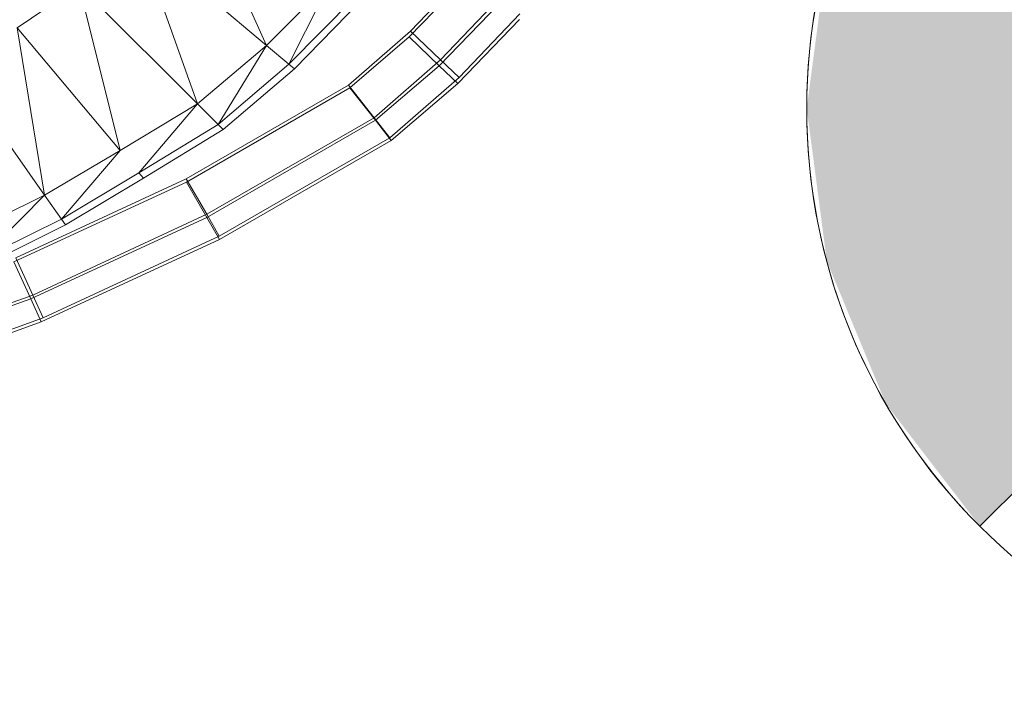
# Model space of a CAD drawing. Header units: metres. Extents: x 391.1 to 427.5, y 12.8 to 28.4.
# Tile 167 of 218: x 407.98 to 408.147, y 26.229 to 26.344. Entities that reach past the tile are written whole.
import ezdxf

# ---------------------------------------------------------------- set-up
doc = ezdxf.new("R2010")
doc.units = ezdxf.units.M
doc.layers.add('A-DETL-____-MBND', color=7, linetype='Continuous', lineweight=18)
doc.layers.add('A-DETL-GENF-OTLN', color=7, linetype='Continuous', lineweight=18)

# ---------------------------------------------------------------- blocks, each defined once
blk = doc.blocks.new('Family - Inodor PA-152192-03_ENLLUMENAT_P0A')
at = {"layer": 'A-DETL-____-MBND', "color": 253, "true_color": 0xaaaaaa}
for p, q in [((0.63275, 0.11463), (0.64505, 0.08739)), ((0.64505, 0.08739), (0.62337, 0.10559)), ((0.62337, 0.10559), (0.63337, 0.0775)), ((0.65593, 0.0984), (0.64505, 0.08739)), ((0.64884, 0.08421), (0.65593, 0.0984)), ((0.6692, 0.08882), (0.6789, 0.09887)), ((0.6692, 0.08882), (0.6789, 0.09887)), ((0.66938, 0.08979), (0.67894, 0.0998)), ((0.66938, 0.08979), (0.67894, 0.0998)), ((0.66938, 0.08979), (0.67894, 0.0998)), ((0.67894, 0.0998), (0.66938, 0.08979)), ((0.61336, 0.09751), (0.60285, 0.09039)), ((0.63337, 0.0775), (0.61336, 0.09751)), ((0.61336, 0.09751), (0.62027, 0.06963)), ((0.65998, 0.09556), (0.64884, 0.08421)), ((0.68449, 0.09544), (0.67448, 0.08497)), ((0.68449, 0.09544), (0.67448, 0.08497)), ((0.66095, 0.09488), (0.64975, 0.08345)), ((0.67427, 0.08395), (0.68443, 0.09447)), ((0.67427, 0.08395), (0.68443, 0.09447)), ((0.6774, 0.08095), (0.68784, 0.09176)), ((0.6774, 0.08095), (0.68784, 0.09176)), ((0.68792, 0.09274), (0.67764, 0.08198)), ((0.68792, 0.09274), (0.67764, 0.08198)), ((0.62027, 0.06963), (0.60285, 0.09039)), ((0.60285, 0.09039), (0.60749, 0.06204)), ((0.6589, 0.08065), (0.66938, 0.08979)), ((0.6589, 0.08065), (0.66938, 0.08979)), ((0.6589, 0.08065), (0.66938, 0.08979)), ((0.66938, 0.08979), (0.6589, 0.08065)), ((0.65915, 0.08023), (0.6692, 0.08882)), ((0.65915, 0.08023), (0.6692, 0.08882)), ((0.6692, 0.08882), (0.67427, 0.08395)), ((0.67427, 0.08395), (0.6692, 0.08882)), ((0.66938, 0.08979), (0.67448, 0.08497)), ((0.67448, 0.08497), (0.66938, 0.08979)), ((0.64505, 0.08739), (0.63337, 0.0775)), ((0.63687, 0.074), (0.64505, 0.08739)), ((0.64884, 0.08421), (0.64505, 0.08739)), ((0.67448, 0.08497), (0.66324, 0.07516)), ((0.67448, 0.08497), (0.66324, 0.07516)), ((0.67448, 0.08497), (0.67764, 0.08198)), ((0.67764, 0.08198), (0.67448, 0.08497)), ((0.60749, 0.06204), (0.59196, 0.08422)), ((0.64884, 0.08421), (0.63687, 0.074)), ((0.64975, 0.08345), (0.6377, 0.07316)), ((0.64975, 0.08345), (0.64884, 0.08421)), ((0.66346, 0.07472), (0.67427, 0.08395)), ((0.66346, 0.07472), (0.67427, 0.08395)), ((0.67427, 0.08395), (0.6774, 0.08095)), ((0.6774, 0.08095), (0.67427, 0.08395)), ((0.67764, 0.08198), (0.66592, 0.07176)), ((0.67764, 0.08198), (0.66592, 0.07176)), ((0.63146, 0.06481), (0.6589, 0.08065)), ((0.63146, 0.06481), (0.6589, 0.08065)), ((0.63146, 0.06481), (0.6589, 0.08065)), ((0.6589, 0.08065), (0.63146, 0.06481)), ((0.63148, 0.06427), (0.65915, 0.08023)), ((0.63148, 0.06427), (0.65915, 0.08023)), ((0.6589, 0.08065), (0.66324, 0.07516)), ((0.66324, 0.07516), (0.6589, 0.08065)), ((0.65915, 0.08023), (0.66346, 0.07472)), ((0.66346, 0.07472), (0.65915, 0.08023)), ((0.66612, 0.07131), (0.6774, 0.08095)), ((0.66612, 0.07131), (0.6774, 0.08095)), ((0.63337, 0.0775), (0.62027, 0.06963)), ((0.62345, 0.06584), (0.63337, 0.0775)), ((0.63687, 0.074), (0.63337, 0.0775)), ((0.66324, 0.07516), (0.63492, 0.05881)), ((0.66324, 0.07516), (0.63492, 0.05881)), ((0.66324, 0.07516), (0.66592, 0.07176)), ((0.66592, 0.07176), (0.66324, 0.07516)), ((0.63687, 0.074), (0.62345, 0.06584)), ((0.63493, 0.05826), (0.66346, 0.07472)), ((0.63493, 0.05826), (0.66346, 0.07472)), ((0.6377, 0.07316), (0.63687, 0.074)), ((0.66346, 0.07472), (0.66612, 0.07131)), ((0.66612, 0.07131), (0.66346, 0.07472)), ((0.6377, 0.07316), (0.62421, 0.06494)), ((0.66592, 0.07176), (0.63705, 0.05509)), ((0.66592, 0.07176), (0.63705, 0.05509)), ((0.63706, 0.05455), (0.66612, 0.07131)), ((0.63706, 0.05455), (0.66612, 0.07131)), ((0.62027, 0.06963), (0.60749, 0.06204)), ((0.61033, 0.05799), (0.62027, 0.06963)), ((0.62345, 0.06584), (0.61033, 0.05799)), ((0.62421, 0.06494), (0.62345, 0.06584)), ((0.6023, 0.05077), (0.63148, 0.06427)), ((0.6023, 0.05077), (0.63148, 0.06427)), ((0.60263, 0.05143), (0.63146, 0.06481)), ((0.60263, 0.05143), (0.63146, 0.06481)), ((0.60263, 0.05143), (0.63146, 0.06481)), ((0.63146, 0.06481), (0.60263, 0.05143)), ((0.62421, 0.06494), (0.61101, 0.05702)), ((0.63146, 0.06481), (0.63492, 0.05881)), ((0.63492, 0.05881), (0.63146, 0.06481)), ((0.63148, 0.06427), (0.63493, 0.05826)), ((0.63493, 0.05826), (0.63148, 0.06427)), ((0.60749, 0.06204), (0.59431, 0.05554)), ((0.59678, 0.05125), (0.60749, 0.06204)), ((0.61033, 0.05799), (0.60749, 0.06204)), ((0.63492, 0.05881), (0.60549, 0.04515)), ((0.63492, 0.05881), (0.60549, 0.04515)), ((0.63492, 0.05881), (0.63705, 0.05509)), ((0.63705, 0.05509), (0.63492, 0.05881)), ((0.61033, 0.05799), (0.59678, 0.05125)), ((0.61101, 0.05702), (0.59737, 0.05023)), ((0.60515, 0.04449), (0.63493, 0.05826)), ((0.60515, 0.04449), (0.63493, 0.05826)), ((0.61101, 0.05702), (0.61033, 0.05799)), ((0.63493, 0.05826), (0.63706, 0.05455)), ((0.63706, 0.05455), (0.63493, 0.05826)), ((0.63705, 0.05509), (0.60725, 0.04126)), ((0.63705, 0.05509), (0.60725, 0.04126)), ((0.60692, 0.0406), (0.63706, 0.05455)), ((0.60692, 0.0406), (0.63706, 0.05455)), ((0.6023, 0.05077), (0.60515, 0.04449)), ((0.60515, 0.04449), (0.6023, 0.05077)), ((0.60263, 0.05143), (0.60549, 0.04515)), ((0.60549, 0.04515), (0.60263, 0.05143)), ((0.60549, 0.04515), (0.57486, 0.0341)), ((0.60549, 0.04515), (0.57486, 0.0341)), ((0.60549, 0.04515), (0.60725, 0.04126)), ((0.60725, 0.04126), (0.60549, 0.04515)), ((0.57421, 0.0334), (0.60515, 0.04449)), ((0.57421, 0.0334), (0.60515, 0.04449)), ((0.60515, 0.04449), (0.60692, 0.0406)), ((0.60692, 0.0406), (0.60515, 0.04449)), ((0.57561, 0.02938), (0.60692, 0.0406)), ((0.57561, 0.02938), (0.60692, 0.0406)), ((0.60725, 0.04126), (0.57625, 0.03008)), ((0.60725, 0.04126), (0.57625, 0.03008))]:
    blk.add_line(p, q, dxfattribs=at)
blk = doc.blocks.new('LONDR55-XX_ZZ-ARQ-CAA-M3D-Londres55_ifc-1-03_ENLLUMENAT_P0A')
at = {"layer": 'A-DETL-____-MBND', "color": 253, "lineweight": 18, "true_color": 0xaaaaaa}
blk.add_blockref('Family - Inodor PA-152192-03_ENLLUMENAT_P0A', (407.37693, 26.25274), dxfattribs=at)
blk = doc.blocks.new('ZYR_06_02_02 Down Superficie - L 01-834878-03_ENLLUMENAT_P0A')
at = {"layer": 'A-DETL-GENF-OTLN', "true_color": 0x00c400}
blk.add_hatch(color=92, dxfattribs=at).paths.add_polyline_path([(-0.07071, -0.07071), (0, 0), (-0.07071, 0.07071), (-0.0866, 0.05), (-0.09659, 0.02588), (-0.1, 0), (-0.09659, -0.02588), (-0.0866, -0.05)])
at = {"layer": 'A-DETL-GENF-OTLN', "color": 92, "true_color": 0x00c400}
for q in [(0.07071, 0.07071), (0, 0)]:
    blk.add_line((-0.07071, -0.07071), q, dxfattribs=at)
blk.add_circle((0, 0), 0.1, dxfattribs=at)
blk.add_arc((0, 0), 0.1, 135, 225, dxfattribs=at)

msp = doc.modelspace()

# ---------------------------------------------------------------- block references
at = {"lineweight": 5}
msp.add_blockref('LONDR55-XX_ZZ-ARQ-CAA-M3D-Londres55_ifc-1-03_ENLLUMENAT_P0A', (0, 0), dxfattribs=at)
at = {"layer": 'A-DETL-GENF-OTLN', "color": 92, "true_color": 0x00c400}
msp.add_blockref('ZYR_06_02_02 Down Superficie - L 01-834878-03_ENLLUMENAT_P0A', (408.21336, 26.32946), dxfattribs=at)

doc.saveas('drawing.dxf')
